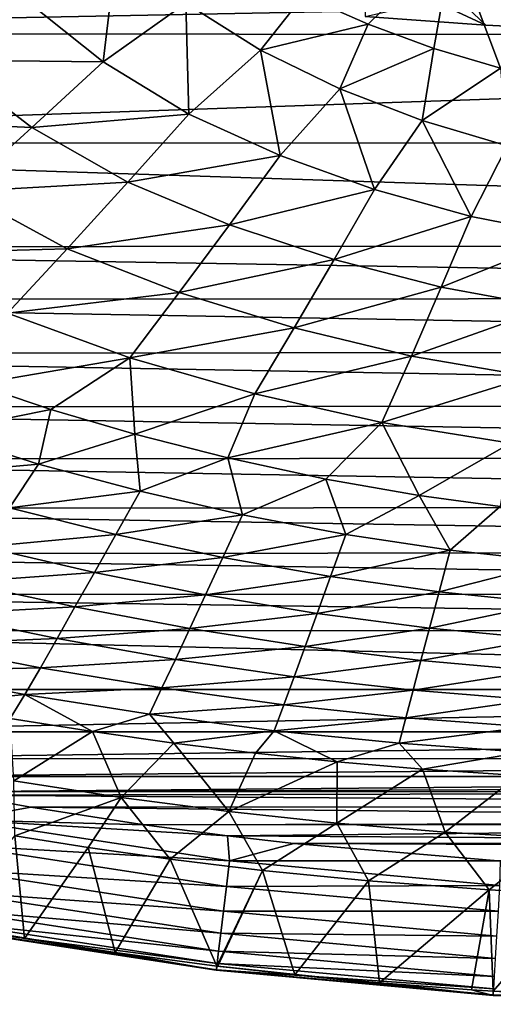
# Model space of a CAD drawing. Header units: metres. Extents: x -26 to 26, y -167 to 32.
# Tile 3 of 237: x -8 to -3, y -167 to -156. Entities that reach past the tile are written whole.
import ezdxf

# ---------------------------------------------------------------- set-up
doc = ezdxf.new("R2010")
doc.units = ezdxf.units.M
doc.layers.add('solid_12_411_043_XXX', color=7, linetype='CONTINUOUS')

msp = doc.modelspace()

# ---------------------------------------------------------------- linework, layer by layer
at = {"layer": 'solid_12_411_043_XXX'}
for points in [[(-1.822773, -134.629349, 111.665878), (-1.822773, -156.065491, 116.614799), (-3.425546, -155.686218, 116.527237)], [(-7.253358, -156.402939, 119.576355), (-8.10749, -155.718185, 119.591476), (-7.104584, -155.155029, 119.234947)], [(-7.253358, -156.402939, 119.576355), (-7.104584, -155.155029, 119.234947), (-6.356626, -155.763641, 119.208939)], [(-4.373376, -155.991776, 118.902222), (-5.07408, -155.680862, 118.946327), (-3.45123, -155.090332, 124.189575)], [(-3.658061, -156.255814, 118.86248), (-4.373376, -155.991776, 118.902222), (-3.45123, -155.090332, 124.189575)], [(-2.933428, -156.47171, 118.82766), (-3.658061, -156.255814, 118.86248), (-3.45123, -155.090332, 124.189575)], [(-2.933428, -156.47171, 118.82766), (-3.45123, -155.090332, 124.189575), (-1.743296, -155.452332, 124.273155)], [(3.096543, -156.003052, 116.885223), (4.407096, -155.90802, 117.29686), (-4.407096, -155.39064, 119.53791)], [(1.822773, -156.065491, 116.614799), (3.096543, -156.003052, 116.885223), (-4.407096, -155.39064, 119.53791)], [(-1.822773, -156.065491, 116.614799), (1.822773, -156.065491, 116.614799), (-4.407096, -155.39064, 119.53791)], [(-3.094839, -156.003159, 116.884773), (-1.822773, -156.065491, 116.614799), (-4.407096, -155.39064, 119.53791)], [(-4.407096, -155.90802, 117.29686), (-3.094839, -156.003159, 116.884773), (-4.407096, -155.39064, 119.53791)], [(-17.406326, -155.421448, 137.548279), (-17.345055, -156.096909, 137.548279), (17.402061, -155.427277, 137.548279)], [(-17.345055, -156.096909, 137.548279), (17.341188, -156.110107, 137.548279), (17.402061, -155.427277, 137.548279)], [(-8.982437, -156.382248, 119.982773), (-9.832438, -155.526062, 119.986282), (-8.10749, -155.718185, 119.591476)], [(-8.982437, -156.382248, 119.982773), (-8.10749, -155.718185, 119.591476), (-7.253358, -156.402939, 119.576355)], [(-5.543669, -156.275803, 119.182648), (-6.356626, -155.763641, 119.208939), (-5.07408, -155.680862, 118.946327)], [(-5.543669, -156.275803, 119.182648), (-5.07408, -155.680862, 118.946327), (-4.373376, -155.991776, 118.902222)], [(-3.425546, -155.686218, 116.527237), (-3.094839, -156.003159, 116.884773), (-4.407096, -155.90802, 117.29686)], [(-3.425546, -155.686218, 116.527237), (-1.822773, -156.065491, 116.614799), (-3.094839, -156.003159, 116.884773)], [(-6.321145, -156.969818, 119.559822), (-7.253358, -156.402939, 119.576355), (-6.356626, -155.763641, 119.208939)], [(-6.321145, -156.969818, 119.559822), (-6.356626, -155.763641, 119.208939), (-5.543669, -156.275803, 119.182648)], [(-4.680742, -156.694717, 119.157547), (-5.543669, -156.275803, 119.182648), (-4.373376, -155.991776, 118.902222)], [(-4.680742, -156.694717, 119.157547), (-4.373376, -155.991776, 118.902222), (-3.658061, -156.255814, 118.86248)], [(-17.345055, -156.096909, 137.548279), (-17.114943, -157.288452, 137.548279), (17.341188, -156.110107, 137.548279)], [(-17.114943, -157.288452, 137.548279), (17.120024, -157.273849, 137.548279), (17.341188, -156.110107, 137.548279)], [(-3.784423, -157.04039, 119.135231), (-4.680742, -156.694717, 119.157547), (-3.658061, -156.255814, 118.86248)], [(-3.784423, -157.04039, 119.135231), (-3.658061, -156.255814, 118.86248), (-2.933428, -156.47171, 118.82766)], [(-5.330065, -157.420853, 119.543198), (-6.321145, -156.969818, 119.559822), (-5.543669, -156.275803, 119.182648)], [(-5.330065, -157.420853, 119.543198), (-5.543669, -156.275803, 119.182648), (-4.680742, -156.694717, 119.157547)], [(-9.848862, -157.032547, 120.412201), (-8.982437, -156.382248, 119.982773), (-8.027376, -157.114487, 119.97654)], [(-8.027376, -157.114487, 119.97654), (-8.982437, -156.382248, 119.982773), (-7.253358, -156.402939, 119.576355)], [(-8.027376, -157.114487, 119.97654), (-7.253358, -156.402939, 119.576355), (-6.321145, -156.969818, 119.559822)], [(-2.862111, -157.314468, 119.116783), (-3.784423, -157.04039, 119.135231), (-2.933428, -156.47171, 118.82766)], [(-4.30384, -157.789139, 119.528023), (-5.330065, -157.420853, 119.543198), (-4.680742, -156.694717, 119.157547)], [(-4.30384, -157.789139, 119.528023), (-4.680742, -156.694717, 119.157547), (-3.784423, -157.04039, 119.135231)], [(-6.985707, -157.710205, 119.968307), (-8.027376, -157.114487, 119.97654), (-6.321145, -156.969818, 119.559822)], [(-6.985707, -157.710205, 119.968307), (-6.321145, -156.969818, 119.559822), (-5.330065, -157.420853, 119.543198)], [(-8.793937, -157.81105, 120.413452), (-9.848862, -157.032547, 120.412201), (-8.027376, -157.114487, 119.97654)], [(-8.793937, -157.81105, 120.413452), (-8.027376, -157.114487, 119.97654), (-6.985707, -157.710205, 119.968307)], [(-3.251901, -158.08223, 119.515221), (-4.30384, -157.789139, 119.528023), (-3.784423, -157.04039, 119.135231)], [(-3.251901, -158.08223, 119.515221), (-3.784423, -157.04039, 119.135231), (-2.862111, -157.314468, 119.116783)], [(-17.114943, -157.288452, 137.548279), (16.73822, -158.39061, 137.548279), (17.120024, -157.273849, 137.548279)], [(-17.114943, -157.288452, 137.548279), (-16.727392, -158.417908, 137.548279), (16.73822, -158.39061, 137.548279)], [(-2.17941, -158.293884, 119.50544), (-3.251901, -158.08223, 119.515221), (-2.862111, -157.314468, 119.116783)], [(-5.880877, -158.173752, 119.959175), (-6.985707, -157.710205, 119.968307), (-5.330065, -157.420853, 119.543198)], [(-5.880877, -158.173752, 119.959175), (-5.330065, -157.420853, 119.543198), (-4.30384, -157.789139, 119.528023)], [(-7.643877, -158.43454, 120.4123), (-8.793937, -157.81105, 120.413452), (-6.985707, -157.710205, 119.968307)], [(-7.643877, -158.43454, 120.4123), (-6.985707, -157.710205, 119.968307), (-5.880877, -158.173752, 119.959175)], [(-9.550323, -158.48526, 120.89856), (-8.793937, -157.81105, 120.413452), (-7.643877, -158.43454, 120.4123)], [(-4.74198, -158.550034, 119.950508), (-5.880877, -158.173752, 119.959175), (-4.30384, -157.789139, 119.528023)], [(-4.74198, -158.550034, 119.950508), (-4.30384, -157.789139, 119.528023), (-3.251901, -158.08223, 119.515221)], [(-6.426361, -158.909668, 120.40963), (-7.643877, -158.43454, 120.4123), (-5.880877, -158.173752, 119.959175)], [(-6.426361, -158.909668, 120.40963), (-5.880877, -158.173752, 119.959175), (-4.74198, -158.550034, 119.950508)], [(-3.579199, -158.850159, 119.942955), (-4.74198, -158.550034, 119.950508), (-3.251901, -158.08223, 119.515221)], [(-3.579199, -158.850159, 119.942955), (-3.251901, -158.08223, 119.515221), (-2.17941, -158.293884, 119.50544)], [(-2.396972, -159.066986, 119.936905), (-3.579199, -158.850159, 119.942955), (-2.17941, -158.293884, 119.50544)], [(-16.727392, -158.417908, 137.548279), (16.473259, -158.968613, 137.548279), (16.73822, -158.39061, 137.548279)], [(-16.727392, -158.417908, 137.548279), (-16.46546, -158.986374, 137.548279), (16.473259, -158.968613, 137.548279)], [(-8.293327, -159.134918, 120.903419), (-9.550323, -158.48526, 120.89856), (-7.643877, -158.43454, 120.4123)], [(-8.293327, -159.134918, 120.903419), (-7.643877, -158.43454, 120.4123), (-6.426361, -158.909668, 120.40963)], [(-5.175857, -159.293213, 120.406631), (-6.426361, -158.909668, 120.40963), (-4.74198, -158.550034, 119.950508)], [(-5.175857, -159.293213, 120.406631), (-4.74198, -158.550034, 119.950508), (-3.579199, -158.850159, 119.942955)], [(-6.964579, -159.620285, 120.906288), (-8.293327, -159.134918, 120.903419), (-6.426361, -158.909668, 120.40963)], [(-6.964579, -159.620285, 120.906288), (-6.426361, -158.909668, 120.40963), (-5.175857, -159.293213, 120.406631)], [(-3.903301, -159.599792, 120.403679), (-5.175857, -159.293213, 120.406631), (-3.579199, -158.850159, 119.942955)], [(-3.903301, -159.599792, 120.403679), (-3.579199, -158.850159, 119.942955), (-2.396972, -159.066986, 119.936905)], [(-16.46546, -158.986374, 137.548279), (16.155107, -159.556915, 137.548279), (16.473259, -158.968613, 137.548279)], [(-16.46546, -158.986374, 137.548279), (-16.149738, -159.567093, 137.548279), (16.155107, -159.556915, 137.548279)], [(-6.964579, -159.620285, 120.906288), (-8.636293, -159.904648, 121.464226), (-8.293327, -159.134918, 120.903419)], [(-2.612403, -159.821365, 120.400887), (-3.903301, -159.599792, 120.403679), (-2.396972, -159.066986, 119.936905)], [(-5.603921, -160.009979, 120.908211), (-6.964579, -159.620285, 120.906288), (-5.175857, -159.293213, 120.406631)], [(-5.603921, -160.009979, 120.908211), (-5.175857, -159.293213, 120.406631), (-3.903301, -159.599792, 120.403679)], [(-16.149738, -159.567093, 137.548279), (15.788014, -160.140472, 137.548279), (16.155107, -159.556915, 137.548279)], [(-16.149738, -159.567093, 137.548279), (-15.781157, -160.150558, 137.548279), (15.788014, -160.140472, 137.548279)], [(-6.964579, -159.620285, 120.906288), (-7.822912, -160.182953, 121.468269), (-8.636293, -159.904648, 121.464226)], [(-6.964579, -159.620285, 120.906288), (-6.910964, -160.448792, 121.472198), (-7.822912, -160.182953, 121.468269)], [(-5.603921, -160.009979, 120.908211), (-6.910964, -160.448792, 121.472198), (-6.964579, -159.620285, 120.906288)], [(-4.223043, -160.322159, 120.909271), (-5.603921, -160.009979, 120.908211), (-3.903301, -159.599792, 120.403679)], [(-4.223043, -160.322159, 120.909271), (-3.903301, -159.599792, 120.403679), (-2.612403, -159.821365, 120.400887)], [(-2.824928, -160.547867, 120.909325), (-4.223043, -160.322159, 120.909271), (-2.612403, -159.821365, 120.400887)], [(-9.047198, -160.428314, 121.996223), (-8.636293, -159.904648, 121.464226), (-7.822912, -160.182953, 121.468269)], [(-5.603921, -160.009979, 120.908211), (-5.897862, -160.708313, 121.476013), (-6.910964, -160.448792, 121.472198)], [(-4.223043, -160.322159, 120.909271), (-5.897862, -160.708313, 121.476013), (-5.603921, -160.009979, 120.908211)], [(-15.781157, -160.150558, 137.548279), (15.378854, -160.705658, 137.548279), (15.788014, -160.140472, 137.548279)], [(-15.781157, -160.150558, 137.548279), (-15.368429, -160.718964, 137.548279), (15.378854, -160.705658, 137.548279)], [(-7.95681, -160.77533, 122.011795), (-9.047198, -160.428314, 121.996223), (-7.822912, -160.182953, 121.468269)], [(-7.95681, -160.77533, 122.011795), (-7.822912, -160.182953, 121.468269), (-6.910964, -160.448792, 121.472198)], [(-4.223043, -160.322159, 120.909271), (-4.8346, -160.938538, 121.479164), (-5.897862, -160.708313, 121.476013)], [(-4.223043, -160.322159, 120.909271), (-3.819312, -161.114609, 121.481194), (-4.8346, -160.938538, 121.479164)], [(-2.824928, -160.547867, 120.909325), (-3.819312, -161.114609, 121.481194), (-4.223043, -160.322159, 120.909271)], [(-9.414663, -160.905945, 122.604149), (-9.047198, -160.428314, 121.996223), (-7.95681, -160.77533, 122.011795)], [(-6.852083, -161.069946, 122.025536), (-7.95681, -160.77533, 122.011795), (-6.910964, -160.448792, 121.472198)], [(-6.852083, -161.069946, 122.025536), (-6.910964, -160.448792, 121.472198), (-5.897862, -160.708313, 121.476013)], [(-2.824928, -160.547867, 120.909325), (-2.939089, -161.234848, 121.482277), (-3.819312, -161.114609, 121.481194)], [(-15.368429, -160.718964, 137.548279), (14.935404, -161.241211, 137.548279), (15.378854, -160.705658, 137.548279)], [(-15.368429, -160.718964, 137.548279), (-14.92339, -161.254868, 137.548279), (14.935404, -161.241211, 137.548279)], [(-5.737924, -161.326645, 122.03727), (-6.852083, -161.069946, 122.025536), (-5.897862, -160.708313, 121.476013)], [(-5.737924, -161.326645, 122.03727), (-5.897862, -160.708313, 121.476013), (-4.8346, -160.938538, 121.479164)], [(-8.271858, -161.250473, 122.629845), (-9.414663, -160.905945, 122.604149), (-7.95681, -160.77533, 122.011795)], [(-8.271858, -161.250473, 122.629845), (-7.95681, -160.77533, 122.011795), (-6.852083, -161.069946, 122.025536)], [(-4.614406, -161.540039, 122.046555), (-5.737924, -161.326645, 122.03727), (-4.8346, -160.938538, 121.479164)], [(-4.614406, -161.540039, 122.046555), (-4.8346, -160.938538, 121.479164), (-3.819312, -161.114609, 121.481194)], [(-7.116131, -161.538834, 122.65184), (-8.271858, -161.250473, 122.629845), (-6.852083, -161.069946, 122.025536)], [(-7.116131, -161.538834, 122.65184), (-6.852083, -161.069946, 122.025536), (-5.737924, -161.326645, 122.03727)], [(-3.480036, -161.708862, 122.052994), (-4.614406, -161.540039, 122.046555), (-3.819312, -161.114609, 121.481194)], [(-3.480036, -161.708862, 122.052994), (-3.819312, -161.114609, 121.481194), (-2.939089, -161.234848, 121.482277)], [(-14.92339, -161.254868, 137.548279), (14.466991, -161.737305, 137.548279), (14.935404, -161.241211, 137.548279)], [(-14.92339, -161.254868, 137.548279), (-14.456619, -161.747665, 137.548279), (14.466991, -161.737305, 137.548279)], [(-8.55212, -161.673599, 123.300972), (-8.271858, -161.250473, 122.629845), (-7.116131, -161.538834, 122.65184)], [(-2.323461, -161.835327, 122.056824), (-3.480036, -161.708862, 122.052994), (-2.939089, -161.234848, 121.482277)], [(-5.952721, -161.78949, 122.670174), (-7.116131, -161.538834, 122.65184), (-5.737924, -161.326645, 122.03727)], [(-5.952721, -161.78949, 122.670174), (-5.737924, -161.326645, 122.03727), (-4.614406, -161.540039, 122.046555)], [(-7.34941, -161.953522, 123.327728), (-8.55212, -161.673599, 123.300972), (-7.116131, -161.538834, 122.65184)], [(-7.34941, -161.953522, 123.327728), (-7.116131, -161.538834, 122.65184), (-5.952721, -161.78949, 122.670174)], [(-4.781351, -161.998184, 122.68457), (-5.952721, -161.78949, 122.670174), (-4.614406, -161.540039, 122.046555)], [(-4.781351, -161.998184, 122.68457), (-4.614406, -161.540039, 122.046555), (-3.480036, -161.708862, 122.052994)], [(-8.805622, -162.056534, 124.006424), (-8.55212, -161.673599, 123.300972), (-7.34941, -161.953522, 123.327728)], [(-3.600736, -162.163071, 122.694778), (-4.781351, -161.998184, 122.68457), (-3.480036, -161.708862, 122.052994)], [(-3.600736, -162.163071, 122.694778), (-3.480036, -161.708862, 122.052994), (-2.323461, -161.835327, 122.056824)], [(-14.456619, -161.747665, 137.548279), (13.983458, -162.185944, 137.548279), (14.466991, -161.737305, 137.548279)], [(-14.456619, -161.747665, 137.548279), (-13.97545, -162.192871, 137.548279), (13.983458, -162.185944, 137.548279)], [(-6.141387, -162.196213, 123.34922), (-7.34941, -161.953522, 123.327728), (-5.952721, -161.78949, 122.670174)], [(-6.141387, -162.196213, 123.34922), (-5.952721, -161.78949, 122.670174), (-4.781351, -161.998184, 122.68457)], [(-2.403841, -162.285782, 122.701164), (-3.600736, -162.163071, 122.694778), (-2.323461, -161.835327, 122.056824)], [(-7.559941, -162.327789, 124.034477), (-8.805622, -162.056534, 124.006424), (-7.34941, -161.953522, 123.327728)], [(-7.559941, -162.327789, 124.034477), (-7.34941, -161.953522, 123.327728), (-6.141387, -162.196213, 123.34922)], [(-4.927212, -162.398376, 123.365784), (-6.141387, -162.196213, 123.34922), (-4.781351, -161.998184, 122.68457)], [(-4.927212, -162.398376, 123.365784), (-4.781351, -161.998184, 122.68457), (-3.600736, -162.163071, 122.694778)], [(-9.038501, -162.407486, 124.734848), (-8.805622, -162.056534, 124.006424), (-7.559941, -162.327789, 124.034477)], [(-13.97545, -162.192871, 137.548279), (13.494176, -162.582123, 137.548279), (13.983458, -162.185944, 137.548279)], [(-13.97545, -162.192871, 137.548279), (-13.488328, -162.586487, 137.548279), (13.494176, -162.582123, 137.548279)], [(-6.311291, -162.562317, 124.056221), (-7.559941, -162.327789, 124.034477), (-6.141387, -162.196213, 123.34922)], [(-6.311291, -162.562317, 124.056221), (-6.141387, -162.196213, 123.34922), (-4.927212, -162.398376, 123.365784)], [(-3.705595, -162.557449, 123.377769), (-4.927212, -162.398376, 123.365784), (-3.600736, -162.163071, 122.694778)], [(-3.705595, -162.557449, 123.377769), (-3.600736, -162.163071, 122.694778), (-2.403841, -162.285782, 122.701164)], [(-7.753814, -162.67099, 124.761063), (-9.038501, -162.407486, 124.734848), (-7.559941, -162.327789, 124.034477)], [(-7.753814, -162.67099, 124.761063), (-7.559941, -162.327789, 124.034477), (-6.311291, -162.562317, 124.056221)], [(-2.47367, -162.674469, 123.385773), (-3.705595, -162.557449, 123.377769), (-2.403841, -162.285782, 122.701164)], [(-9.254547, -162.730804, 125.4814), (-9.038501, -162.407486, 124.734848), (-7.753814, -162.67099, 124.761063)], [(-5.058241, -162.757629, 124.072678), (-6.311291, -162.562317, 124.056221), (-4.927212, -162.398376, 123.365784)], [(-5.058241, -162.757629, 124.072678), (-4.927212, -162.398376, 123.365784), (-3.705595, -162.557449, 123.377769)], [(-6.467749, -162.897873, 124.780914), (-7.753814, -162.67099, 124.761063), (-6.311291, -162.562317, 124.056221)], [(-6.467749, -162.897873, 124.780914), (-6.311291, -162.562317, 124.056221), (-5.058241, -162.757629, 124.072678)], [(-3.799463, -162.910385, 124.084816), (-5.058241, -162.757629, 124.072678), (-3.705595, -162.557449, 123.377769)], [(-3.799463, -162.910385, 124.084816), (-3.705595, -162.557449, 123.377769), (-2.47367, -162.674469, 123.385773)], [(-13.488328, -162.586487, 137.548279), (12.510643, -163.22406, 137.548279), (13.494176, -162.582123, 137.548279)], [(-13.488328, -162.586487, 137.548279), (-12.509404, -163.224731, 137.548279), (12.510643, -163.22406, 137.548279)], [(-7.935056, -162.988251, 125.502831), (-9.254547, -162.730804, 125.4814), (-7.753814, -162.67099, 124.761063)], [(-7.935056, -162.988251, 125.502831), (-7.753814, -162.67099, 124.761063), (-6.467749, -162.897873, 124.780914)], [(-2.536245, -163.021103, 124.09346), (-3.799463, -162.910385, 124.084816), (-2.47367, -162.674469, 123.385773)], [(-7.935056, -162.988251, 125.502831), (-9.453737, -163.02562, 126.243484), (-9.254547, -162.730804, 125.4814)], [(-5.178588, -163.086624, 124.795769), (-6.467749, -162.897873, 124.780914), (-5.058241, -162.757629, 124.072678)], [(-5.178588, -163.086624, 124.795769), (-5.058241, -162.757629, 124.072678), (-3.799463, -162.910385, 124.084816)], [(-7.935056, -162.988251, 125.502831), (-8.104283, -163.279465, 126.25721), (-9.453737, -163.02562, 126.243484)], [(-6.614223, -163.20845, 125.519043), (-8.104283, -163.279465, 126.25721), (-7.935056, -162.988251, 125.502831)], [(-6.614223, -163.20845, 125.519043), (-7.935056, -162.988251, 125.502831), (-6.467749, -162.897873, 124.780914)], [(-6.614223, -163.20845, 125.519043), (-6.467749, -162.897873, 124.780914), (-5.178588, -163.086624, 124.795769)], [(-3.885269, -163.233292, 124.806938), (-5.178588, -163.086624, 124.795769), (-3.799463, -162.910385, 124.084816)], [(-3.885269, -163.233292, 124.806938), (-3.799463, -162.910385, 124.084816), (-2.536245, -163.021103, 124.09346)], [(-9.151201, -163.382706, 127.023308), (-9.453737, -163.02562, 126.243484), (-8.104283, -163.279465, 126.25721)], [(-5.290761, -163.391296, 125.531258), (-6.614223, -163.20845, 125.519043), (-5.178588, -163.086624, 124.795769)], [(-5.290761, -163.391296, 125.531258), (-5.178588, -163.086624, 124.795769), (-3.885269, -163.233292, 124.806938)], [(-2.593426, -163.337936, 124.815292), (-3.885269, -163.233292, 124.806938), (-2.536245, -163.021103, 124.09346)], [(-6.614223, -163.20845, 125.519043), (-6.751449, -163.494461, 126.267891), (-8.104283, -163.279465, 126.25721)], [(-5.290761, -163.391296, 125.531258), (-6.751449, -163.494461, 126.267891), (-6.614223, -163.20845, 125.519043)], [(-12.509404, -163.224731, 137.548279), (-11.524934, -163.685471, 137.548279), (12.510643, -163.22406, 137.548279)], [(11.524964, -163.685471, 137.548279), (12.510643, -163.22406, 137.548279), (-11.524934, -163.685471, 137.548279)], [(-8.263635, -163.539978, 127.025475), (-9.151201, -163.382706, 127.023308), (-8.104283, -163.279465, 126.25721)], [(-7.368741, -163.681458, 127.027374), (-8.263635, -163.539978, 127.025475), (-8.104283, -163.279465, 126.25721)], [(-7.368741, -163.681458, 127.027374), (-8.104283, -163.279465, 126.25721), (-6.751449, -163.494461, 126.267891)], [(-3.964592, -163.532593, 125.540596), (-5.290761, -163.391296, 125.531258), (-3.885269, -163.233292, 124.806938)], [(-3.964592, -163.532593, 125.540596), (-3.885269, -163.233292, 124.806938), (-2.593426, -163.337936, 124.815292)], [(-5.290761, -163.391296, 125.531258), (-5.395325, -163.672531, 126.276169), (-6.751449, -163.494461, 126.267891)], [(-3.964592, -163.532593, 125.540596), (-5.395325, -163.672531, 126.276169), (-5.290761, -163.391296, 125.531258)], [(-2.646113, -163.632141, 125.547722), (-3.964592, -163.532593, 125.540596), (-2.593426, -163.337936, 124.815292)], [(-6.48509, -163.806702, 127.02906), (-7.368741, -163.681458, 127.027374), (-6.751449, -163.494461, 126.267891)], [(-6.48509, -163.806702, 127.02906), (-6.751449, -163.494461, 126.267891), (-5.395325, -163.672531, 126.276169)], [(-3.964592, -163.532593, 125.540596), (-4.037761, -163.80983, 126.282547), (-5.395325, -163.672531, 126.276169)], [(-2.646113, -163.632141, 125.547722), (-4.037761, -163.80983, 126.282547), (-3.964592, -163.532593, 125.540596)], [(-8.223559, -164.21875, 129.325317), (-8.263635, -163.539978, 127.025475), (-7.368741, -163.681458, 127.027374)], [(-2.646113, -163.632141, 125.547722), (-2.694467, -163.905991, 126.287346), (-4.037761, -163.80983, 126.282547)], [(11.524964, -163.685471, 137.548279), (-11.524934, -163.685471, 137.548279), (-10.638603, -163.974152, 137.548279)], [(10.614791, -163.980621, 137.548279), (11.524964, -163.685471, 137.548279), (-10.638603, -163.974152, 137.548279)], [(-8.223559, -164.21875, 129.325317), (-7.368741, -163.681458, 127.027374), (-7.056762, -164.398178, 129.340195)], [(-7.056762, -164.398178, 129.340195), (-7.368741, -163.681458, 127.027374), (-6.48509, -163.806702, 127.02906)], [(-5.598548, -163.916122, 127.030548), (-6.48509, -163.806702, 127.02906), (-5.395325, -163.672531, 126.276169)], [(-4.710379, -164.009293, 127.031815), (-5.598548, -163.916122, 127.030548), (-5.395325, -163.672531, 126.276169)], [(-4.710379, -164.009293, 127.031815), (-5.395325, -163.672531, 126.276169), (-4.037761, -163.80983, 126.282547)], [(-7.056762, -164.398178, 129.340195), (-6.48509, -163.806702, 127.02906), (-5.886965, -164.551392, 129.352905)], [(-5.886965, -164.551392, 129.352905), (-6.48509, -163.806702, 127.02906), (-5.598548, -163.916122, 127.030548)], [(-3.783375, -164.089203, 127.032898), (-4.710379, -164.009293, 127.031815), (-4.037761, -163.80983, 126.282547)], [(-3.783375, -164.089203, 127.032898), (-4.037761, -163.80983, 126.282547), (-2.694467, -163.905991, 126.287346)], [(-5.886965, -164.551392, 129.352905), (-5.598548, -163.916122, 127.030548), (-4.710379, -164.009293, 127.031815)], [(-2.739289, -164.158325, 127.033836), (-3.783375, -164.089203, 127.032898), (-2.694467, -163.905991, 126.287346)], [(10.614791, -163.980621, 137.548279), (-10.638603, -163.974152, 137.548279), (-9.800021, -164.171982, 137.548279)], [(9.799069, -164.172211, 137.548279), (10.614791, -163.980621, 137.548279), (-9.800021, -164.171982, 137.548279)], [(-5.886965, -164.551392, 129.352905), (-4.710379, -164.009293, 127.031815), (-4.713426, -164.676682, 129.363312)], [(-4.713426, -164.676682, 129.363312), (-4.710379, -164.009293, 127.031815), (-3.783375, -164.089203, 127.032898)], [(9.799069, -164.172211, 137.548279), (-9.800021, -164.171982, 137.548279), (-8.963675, -164.337814, 137.548279)], [(9.328008, -164.267578, 137.548279), (9.799069, -164.172211, 137.548279), (-8.963675, -164.337814, 137.548279)], [(-4.713426, -164.676682, 129.363312), (-3.783375, -164.089203, 127.032898), (-3.537362, -164.774139, 129.371399)], [(-3.537362, -164.774139, 129.371399), (-3.783375, -164.089203, 127.032898), (-2.739289, -164.158325, 127.033836)], [(-3.537362, -164.774139, 129.371399), (-2.739289, -164.158325, 127.033836), (-2.359297, -164.843918, 129.377197)], [(8.986267, -164.333542, 137.548279), (9.328008, -164.267578, 137.548279), (-8.963675, -164.337814, 137.548279)], [(-8.212495, -164.815414, 131.570648), (-8.223559, -164.21875, 129.325317), (-7.056762, -164.398178, 129.340195)], [(8.986267, -164.333542, 137.548279), (-8.963675, -164.337814, 137.548279), (-8.763695, -164.375153, 137.548279)], [(-8.038747, -164.503265, 137.548279), (-8.763695, -164.375153, 137.548279), (-8.794878, -164.642075, 137.523621)], [(8.083529, -164.495682, 137.548279), (8.986267, -164.333542, 137.548279), (-8.763695, -164.375153, 137.548279)], [(8.083529, -164.495682, 137.548279), (-8.763695, -164.375153, 137.548279), (-8.038747, -164.503265, 137.548279)], [(-7.417175, -164.941437, 131.577469), (-8.212495, -164.815414, 131.570648), (-7.056762, -164.398178, 129.340195)], [(7.033753, -164.662094, 137.548279), (8.083529, -164.495682, 137.548279), (-8.038747, -164.503265, 137.548279)], [(-6.526152, -165.067688, 131.584335), (-7.417175, -164.941437, 131.577469), (-7.056762, -164.398178, 129.340195)], [(-6.526152, -165.067688, 131.584335), (-7.056762, -164.398178, 129.340195), (-5.886965, -164.551392, 129.352905)], [(-8.038747, -164.503265, 137.548279), (-8.794878, -164.642075, 137.523621), (-6.806214, -164.695007, 137.548279)], [(7.033753, -164.662094, 137.548279), (-8.038747, -164.503265, 137.548279), (-6.806214, -164.695007, 137.548279)], [(-5.520442, -165.190506, 131.591019), (-6.526152, -165.067688, 131.584335), (-5.886965, -164.551392, 129.352905)], [(-5.520442, -165.190506, 131.591019), (-5.886965, -164.551392, 129.352905), (-4.713426, -164.676682, 129.363312)], [(-8.794878, -164.642075, 137.523621), (-8.845245, -164.915588, 137.443008), (-5.878428, -165.088409, 137.52356)], [(-8.794878, -164.642075, 137.523621), (-5.878428, -165.088409, 137.52356), (-5.901788, -164.815033, 137.548279)], [(-8.794878, -164.642075, 137.523621), (-5.901788, -164.815033, 137.548279), (-6.806214, -164.695007, 137.548279)], [(6.873302, -164.685425, 137.548279), (7.033753, -164.662094, 137.548279), (-6.806214, -164.695007, 137.548279)], [(6.873302, -164.685425, 137.548279), (-6.806214, -164.695007, 137.548279), (-5.901788, -164.815033, 137.548279)], [(5.267539, -164.888947, 137.548279), (6.873302, -164.685425, 137.548279), (-5.901788, -164.815033, 137.548279)], [(-4.370026, -165.305496, 131.597275), (-5.520442, -165.190506, 131.591019), (-4.713426, -164.676682, 129.363312)], [(-4.370026, -165.305496, 131.597275), (-4.713426, -164.676682, 129.363312), (-3.537362, -164.774139, 129.371399)], [(-8.109186, -165.93187, 135.700653), (-8.980878, -165.779953, 135.701584), (-8.212495, -164.815414, 131.570648)], [(-8.109186, -165.93187, 135.700653), (-8.212495, -164.815414, 131.570648), (-7.417175, -164.941437, 131.577469)], [(-5.182538, -164.898178, 137.548279), (-5.901788, -164.815033, 137.548279), (-5.878428, -165.088409, 137.52356)], [(5.267539, -164.888947, 137.548279), (-5.901788, -164.815033, 137.548279), (-5.182538, -164.898178, 137.548279)], [(-3.059304, -165.403732, 131.602615), (-4.370026, -165.305496, 131.597275), (-3.537362, -164.774139, 129.371399)], [(-3.059304, -165.403732, 131.602615), (-3.537362, -164.774139, 129.371399), (-2.359297, -164.843918, 129.377197)], [(-8.845245, -164.915588, 137.443008), (-8.894276, -165.181839, 137.300339), (-5.91215, -165.364807, 137.442749)], [(-8.845245, -164.915588, 137.443008), (-5.91215, -165.364807, 137.442749), (-5.878428, -165.088409, 137.52356)], [(-5.182538, -164.898178, 137.548279), (-5.878428, -165.088409, 137.52356), (-3.002043, -165.083832, 137.548279)], [(4.751057, -164.942917, 137.548279), (5.267539, -164.888947, 137.548279), (-5.182538, -164.898178, 137.548279)], [(4.751057, -164.942917, 137.548279), (-5.182538, -164.898178, 137.548279), (-3.002043, -165.083832, 137.548279)], [(-2.100844, -165.453629, 131.605331), (-3.059304, -165.403732, 131.602615), (-2.359297, -164.843918, 129.377197)], [(-7.12319, -166.084503, 135.699783), (-8.109186, -165.93187, 135.700653), (-7.417175, -164.941437, 131.577469)], [(-7.12319, -166.084503, 135.699783), (-7.417175, -164.941437, 131.577469), (-6.526152, -165.067688, 131.584335)], [(-6.018622, -166.231583, 135.698959), (-7.12319, -166.084503, 135.699783), (-6.526152, -165.067688, 131.584335)], [(-6.018622, -166.231583, 135.698959), (-6.526152, -165.067688, 131.584335), (-5.520442, -165.190506, 131.591019)], [(-5.878428, -165.088409, 137.52356), (-5.91215, -165.364807, 137.442749), (-2.940223, -165.356888, 137.523514)], [(-5.878428, -165.088409, 137.52356), (-2.935546, -165.087936, 137.548279), (-3.002043, -165.083832, 137.548279)], [(-5.878428, -165.088409, 137.52356), (-2.940223, -165.356888, 137.523514), (-2.935546, -165.087936, 137.548279)], [(-8.894276, -165.181839, 137.300339), (-8.938266, -165.420715, 137.096863), (-5.94497, -165.633804, 137.299713)], [(-8.894276, -165.181839, 137.300339), (-5.94497, -165.633804, 137.299713), (-5.91215, -165.364807, 137.442749)], [(-6.006669, -166.233032, 135.698959), (-6.018622, -166.231583, 135.698959), (-5.520442, -165.190506, 131.591019)], [(-5.170179, -166.327606, 135.698425), (-6.006669, -166.233032, 135.698959), (-5.520442, -165.190506, 131.591019)], [(-5.170179, -166.327606, 135.698425), (-5.520442, -165.190506, 131.591019), (-4.370026, -165.305496, 131.597275)], [(-5.91215, -165.364807, 137.442749), (-2.957127, -165.63501, 137.442596), (-2.940223, -165.356888, 137.523514)], [(-4.251251, -166.415024, 135.697922), (-5.170179, -166.327606, 135.698425), (-4.370026, -165.305496, 131.597275)], [(-4.251251, -166.415024, 135.697922), (-4.370026, -165.305496, 131.597275), (-3.059304, -165.403732, 131.602615)], [(-8.938266, -165.420715, 137.096863), (-8.973701, -165.613144, 136.842789), (-5.974403, -165.875031, 137.095779)], [(-8.938266, -165.420715, 137.096863), (-5.974403, -165.875031, 137.095779), (-5.94497, -165.633804, 137.299713)], [(-5.91215, -165.364807, 137.442749), (-5.94497, -165.633804, 137.299713), (-2.957127, -165.63501, 137.442596)], [(-3.24947, -166.490799, 135.697495), (-4.251251, -166.415024, 135.697922), (-3.059304, -165.403732, 131.602615)], [(-3.014857, -166.505615, 135.697403), (-3.24947, -166.490799, 135.697495), (-3.059304, -165.403732, 131.602615)], [(-3.014857, -166.505615, 135.697403), (-3.059304, -165.403732, 131.602615), (-2.100844, -165.453629, 131.605331)], [(-2.193406, -166.548737, 135.697159), (-3.014857, -166.505615, 135.697403), (-2.100844, -165.453629, 131.605331)], [(-8.973701, -165.613144, 136.842789), (-8.998097, -165.745621, 136.555832), (-5.998091, -166.069199, 136.841171)], [(-8.973701, -165.613144, 136.842789), (-5.998091, -166.069199, 136.841171), (-5.974403, -165.875031, 137.095779)], [(-5.94497, -165.633804, 137.299713), (-5.974403, -165.875031, 137.095779), (-2.973577, -165.90567, 137.299362)], [(-5.94497, -165.633804, 137.299713), (-2.973577, -165.90567, 137.299362), (-2.957127, -165.63501, 137.442596)], [(-9.011781, -165.819931, 135.967545), (-9.004977, -165.775528, 135.701614), (-6.023413, -166.276733, 135.964905)], [(-8.998097, -165.745621, 136.555832), (-9.010554, -165.813263, 136.25737), (-6.014374, -166.202652, 136.553741)], [(-6.023413, -166.276733, 135.964905), (-9.004977, -165.775528, 135.701614), (-8.980878, -165.779953, 135.701584)], [(-8.998097, -165.745621, 136.555832), (-6.014374, -166.202652, 136.553741), (-5.998091, -166.069199, 136.841171)], [(-6.023413, -166.276733, 135.964905), (-8.980878, -165.779953, 135.701584), (-8.109186, -165.93187, 135.700653)], [(-9.010554, -165.813263, 136.25737), (-9.011781, -165.819931, 135.967545), (-6.022653, -166.270508, 136.254929)], [(-9.011781, -165.819931, 135.967545), (-6.023413, -166.276733, 135.964905), (-6.022653, -166.270508, 136.254929)], [(-9.010554, -165.813263, 136.25737), (-6.022653, -166.270508, 136.254929), (-6.014374, -166.202652, 136.553741)], [(-5.974403, -165.875031, 137.095779), (-5.998091, -166.069199, 136.841171), (-2.988325, -166.148315, 137.095139)], [(-5.974403, -165.875031, 137.095779), (-2.988325, -166.148315, 137.095139), (-2.973577, -165.90567, 137.299362)], [(-6.023413, -166.276733, 135.964905), (-8.109186, -165.93187, 135.700653), (-7.12319, -166.084503, 135.699783)], [(-6.023413, -166.276733, 135.964905), (-7.12319, -166.084503, 135.699783), (-6.018622, -166.231583, 135.698959)], [(-5.998091, -166.069199, 136.841171), (-6.014374, -166.202652, 136.553741), (-3.000189, -166.343506, 136.84024)], [(-5.998091, -166.069199, 136.841171), (-3.000189, -166.343506, 136.84024), (-2.988325, -166.148315, 137.095139)], [(-6.014374, -166.202652, 136.553741), (-6.022653, -166.270508, 136.254929), (-3.008335, -166.477554, 136.552521)], [(-6.014374, -166.202652, 136.553741), (-3.008335, -166.477554, 136.552521), (-3.000189, -166.343506, 136.84024)], [(-6.023413, -166.276733, 135.964905), (-6.018622, -166.231583, 135.698959), (-3.012831, -166.551514, 135.963379)], [(-6.022653, -166.270508, 136.254929), (-6.023413, -166.276733, 135.964905), (-3.012468, -166.545547, 136.253494)], [(-6.023413, -166.276733, 135.964905), (-3.012831, -166.551514, 135.963379), (-3.012468, -166.545547, 136.253494)], [(-6.022653, -166.270508, 136.254929), (-3.012468, -166.545547, 136.253494), (-3.008335, -166.477554, 136.552521)], [(-3.012831, -166.551514, 135.963379), (-6.018622, -166.231583, 135.698959), (-6.006669, -166.233032, 135.698959)], [(-3.012831, -166.551514, 135.963379), (-6.006669, -166.233032, 135.698959), (-5.170179, -166.327606, 135.698425)], [(-3.012831, -166.551514, 135.963379), (-5.170179, -166.327606, 135.698425), (-4.251251, -166.415024, 135.697922)], [(-3.012831, -166.551514, 135.963379), (-4.251251, -166.415024, 135.697922), (-3.24947, -166.490799, 135.697495)], [(-3.012831, -166.551514, 135.963379), (-3.24947, -166.490799, 135.697495), (-3.014857, -166.505615, 135.697403)], [(0.000014, -166.631531, 135.86174), (-3.014857, -166.505615, 135.697403), (-2.193406, -166.548737, 135.697159)], [(-3.012831, -166.551514, 135.963379), (-3.014857, -166.505615, 135.697403), (0.000014, -166.631531, 135.86174)], [(-3.012468, -166.545547, 136.253494), (-3.012831, -166.551514, 135.963379), (0.000014, -166.642715, 136.197678)], [(-3.012831, -166.551514, 135.963379), (0.000014, -166.646759, 136.029434), (0.000014, -166.642715, 136.197678)], [(-3.012831, -166.551514, 135.963379), (0.000014, -166.631531, 135.86174), (0.000014, -166.646759, 136.029434)]]:
    msp.add_3dface(points, dxfattribs=at)

doc.saveas('drawing.dxf')
